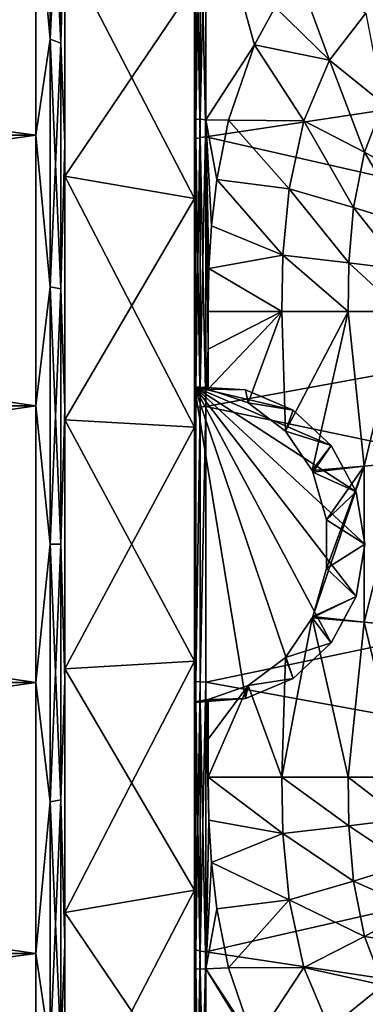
# Model space of a CAD drawing. Header units: millimetres. Extents: x 59 to 120, y -75 to 75.
# Tile 26 of 35: x 103 to 109, y -8 to 9. Entities that reach past the tile are written whole.
import ezdxf

# ---------------------------------------------------------------- set-up
doc = ezdxf.new("R2010")
doc.units = ezdxf.units.MM
doc.header["$LTSCALE"] = 65.185185
for name, color, linetype in [('122', 7, 'CONTINUOUS'), ('123', 7, 'CONTINUOUS'), ('40', 7, 'CONTINUOUS'), ('41', 7, 'CONTINUOUS'), ('42', 7, 'CONTINUOUS'), ('43', 7, 'CONTINUOUS'), ('44', 7, 'CONTINUOUS'), ('45', 7, 'CONTINUOUS'), ('46', 7, 'CONTINUOUS'), ('47', 7, 'CONTINUOUS'), ('48', 7, 'CONTINUOUS'), ('52', 7, 'CONTINUOUS'), ('57', 7, 'CONTINUOUS'), ('60', 7, 'CONTINUOUS'), ('63', 7, 'CONTINUOUS')]:
    doc.layers.add(name, color=color, linetype=linetype)

msp = doc.modelspace()

# ---------------------------------------------------------------- linework, layer by layer
at = {"layer": '122', "color": 7, "linetype": 'CONTINUOUS'}
for points in [[(106, 2.733, -48.449), (106, 2.75, -49.541), (106.027, 2.733, -50.736), (106, 2.733, -48.449)], [(106, 2.75, -49.541), (106, 2.738, -50.635), (106.027, 2.733, -50.736), (106, 2.75, -49.541)], [(106, 2.733, -48.449), (106.2, 2.704, -50.841), (106.218, 2.7, -50.841), (106, 2.733, -48.449)], [(106.2, 2.704, -50.841), (106, 2.733, -48.449), (106.1, 2.721, -50.812), (106.2, 2.704, -50.841)], [(106, 2.733, -48.449), (106.218, 2.7, -50.841), (106.237, 2.697, -50.841), (106, 2.733, -48.449)], [(106, 2.733, -48.449), (106.237, 2.697, -50.841), (106.889, 2.681, -48.687), (106, 2.733, -48.449)], [(106, 2.733, -48.449), (106.027, 2.733, -50.736), (106.1, 2.721, -50.812), (106, 2.733, -48.449)], [(106.237, 2.697, -50.841), (106.933, 2.455, -50.946), (106.889, 2.681, -48.687), (106.237, 2.697, -50.841)], [(106.889, 2.681, -48.687), (106.933, 2.455, -50.946), (107.711, 2.329, -48.907), (106.889, 2.681, -48.687)], [(106.933, 2.455, -50.946), (107.581, 1.967, -51.167), (107.711, 2.329, -48.907), (106.933, 2.455, -50.946)], [(107.711, 2.329, -48.907), (107.581, 1.967, -51.167), (108.375, 1.715, -49.085), (107.711, 2.329, -48.907)], [(107.581, 1.967, -51.167), (108.043, 1.283, -51.417), (108.375, 1.715, -49.085), (107.581, 1.967, -51.167)], [(108.043, 1.283, -51.417), (108.057, 1.252, -51.426), (108.375, 1.715, -49.085), (108.043, 1.283, -51.417)], [(108.375, 1.715, -49.085), (108.057, 1.252, -51.426), (108.806, 0.909, -49.201), (108.375, 1.715, -49.085)], [(108.057, 1.252, -51.426), (108.291, 0.422, -51.594), (108.806, 0.909, -49.201), (108.057, 1.252, -51.426)], [(108.806, 0.909, -49.201), (108.291, 0.422, -51.594), (108.955, 0, -49.241), (108.806, 0.909, -49.201)], [(108.291, 0.422, -51.594), (108.291, -0.422, -51.594), (108.955, 0, -49.241), (108.291, 0.422, -51.594)], [(108.955, 0, -49.241), (108.291, -0.422, -51.594), (108.806, -0.909, -49.201), (108.955, 0, -49.241)], [(108.291, -0.422, -51.594), (108.057, -1.252, -51.426), (108.806, -0.909, -49.201), (108.291, -0.422, -51.594)], [(108.057, -1.252, -51.426), (108.044, -1.28, -51.418), (108.806, -0.909, -49.201), (108.057, -1.252, -51.426)], [(108.806, -0.909, -49.201), (108.044, -1.28, -51.418), (108.375, -1.715, -49.085), (108.806, -0.909, -49.201)], [(108.044, -1.28, -51.418), (107.582, -1.967, -51.167), (108.375, -1.715, -49.085), (108.044, -1.28, -51.418)], [(108.375, -1.715, -49.085), (107.582, -1.967, -51.167), (107.711, -2.329, -48.907), (108.375, -1.715, -49.085)], [(107.582, -1.967, -51.167), (106.933, -2.455, -50.946), (107.711, -2.329, -48.907), (107.582, -1.967, -51.167)], [(107.711, -2.329, -48.907), (106.933, -2.455, -50.946), (106.889, -2.681, -48.687), (107.711, -2.329, -48.907)], [(106.933, -2.455, -50.946), (106.237, -2.697, -50.841), (106.889, -2.681, -48.687), (106.933, -2.455, -50.946)], [(106, -2.738, -50.635), (106, -2.75, -49.541), (106.889, -2.681, -48.687), (106, -2.738, -50.635)], [(106.027, -2.733, -50.736), (106, -2.738, -50.635), (106.889, -2.681, -48.687), (106.027, -2.733, -50.736)], [(106, -2.75, -49.541), (106, -2.733, -48.449), (106.889, -2.681, -48.687), (106, -2.75, -49.541)], [(106.1, -2.721, -50.812), (106.027, -2.733, -50.736), (106.889, -2.681, -48.687), (106.1, -2.721, -50.812)], [(106.2, -2.704, -50.841), (106.1, -2.721, -50.812), (106.889, -2.681, -48.687), (106.2, -2.704, -50.841)], [(106.218, -2.7, -50.841), (106.2, -2.704, -50.841), (106.889, -2.681, -48.687), (106.218, -2.7, -50.841)], [(106.237, -2.697, -50.841), (106.218, -2.7, -50.841), (106.889, -2.681, -48.687), (106.237, -2.697, -50.841)]]:
    msp.add_3dface(points, dxfattribs=at)
at = {"layer": '123', "color": 7, "linetype": 'CONTINUOUS'}
for points in [[(106, -2.733, -48.449), (106, 2.733, -48.449), (106.889, -2.681, -48.687), (106, -2.733, -48.449)], [(106, 2.733, -48.449), (106.889, 2.681, -48.687), (107.711, 2.329, -48.907), (106, 2.733, -48.449)], [(106, 2.733, -48.449), (107.711, 2.329, -48.907), (108.375, 1.715, -49.085), (106, 2.733, -48.449)], [(106, 2.733, -48.449), (108.375, 1.715, -49.085), (108.806, 0.909, -49.201), (106, 2.733, -48.449)], [(106, 2.733, -48.449), (108.806, 0.909, -49.201), (108.955, 0, -49.241), (106, 2.733, -48.449)], [(106, 2.733, -48.449), (108.955, 0, -49.241), (108.806, -0.909, -49.201), (106, 2.733, -48.449)], [(106, 2.733, -48.449), (108.806, -0.909, -49.201), (108.375, -1.715, -49.085), (106, 2.733, -48.449)], [(106, 2.733, -48.449), (108.375, -1.715, -49.085), (107.711, -2.329, -48.907), (106, 2.733, -48.449)], [(106, 2.733, -48.449), (107.711, -2.329, -48.907), (106.889, -2.681, -48.687), (106, 2.733, -48.449)]]:
    msp.add_3dface(points, dxfattribs=at)
at = {"layer": '40', "linetype": 'CONTINUOUS'}
for points in [[(70.5, 11.5, -8.081), (70.5, 7.107, -6.126), (103.25, 11.5, -8.081), (70.5, 11.5, -8.081)], [(103.25, 11.5, -8.081), (70.5, 7.107, -6.126), (103.25, 7.107, -6.126), (103.25, 11.5, -8.081)], [(70.5, 7.107, -6.126), (70.5, 2.404, -5.126), (103.25, 7.107, -6.126), (70.5, 7.107, -6.126)], [(103.25, 7.107, -6.126), (70.5, 2.404, -5.126), (103.25, 2.404, -5.126), (103.25, 7.107, -6.126)], [(70.5, 2.404, -5.126), (70.5, -2.404, -5.126), (103.25, 2.404, -5.126), (70.5, 2.404, -5.126)], [(103.25, 2.404, -5.126), (70.5, -2.404, -5.126), (103.25, -2.404, -5.126), (103.25, 2.404, -5.126)], [(70.5, -2.404, -5.126), (70.5, -7.107, -6.126), (103.25, -2.404, -5.126), (70.5, -2.404, -5.126)], [(103.25, -2.404, -5.126), (70.5, -7.107, -6.126), (103.25, -7.107, -6.126), (103.25, -2.404, -5.126)], [(70.5, -7.107, -6.126), (70.5, -11.5, -8.081), (103.25, -7.107, -6.126), (70.5, -7.107, -6.126)], [(103.25, -7.107, -6.126), (70.5, -11.5, -8.081), (103.25, -11.5, -8.081), (103.25, -7.107, -6.126)]]:
    msp.add_3dface(points, dxfattribs=at)
at = {"layer": '41', "linetype": 'CONTINUOUS'}
for points in [[(70.5, 7.107, -49.874), (70.5, 11.5, -47.919), (103.25, 7.107, -49.874), (70.5, 7.107, -49.874)], [(103.25, 7.107, -49.874), (70.5, 11.5, -47.919), (103.25, 11.5, -47.919), (103.25, 7.107, -49.874)], [(70.5, 2.404, -50.874), (70.5, 7.107, -49.874), (103.25, 2.404, -50.874), (70.5, 2.404, -50.874)], [(103.25, 2.404, -50.874), (70.5, 7.107, -49.874), (103.25, 7.107, -49.874), (103.25, 2.404, -50.874)], [(70.5, -2.404, -50.874), (70.5, 2.404, -50.874), (103.25, -2.404, -50.874), (70.5, -2.404, -50.874)], [(103.25, -2.404, -50.874), (70.5, 2.404, -50.874), (103.25, 2.404, -50.874), (103.25, -2.404, -50.874)], [(70.5, -7.107, -49.874), (70.5, -2.404, -50.874), (103.25, -7.107, -49.874), (70.5, -7.107, -49.874)], [(103.25, -7.107, -49.874), (70.5, -2.404, -50.874), (103.25, -2.404, -50.874), (103.25, -7.107, -49.874)], [(70.5, -11.5, -47.919), (70.5, -7.107, -49.874), (103.25, -11.5, -47.919), (70.5, -11.5, -47.919)], [(103.25, -11.5, -47.919), (70.5, -7.107, -49.874), (103.25, -7.107, -49.874), (103.25, -11.5, -47.919)]]:
    msp.add_3dface(points, dxfattribs=at)
at = {"layer": '42', "linetype": 'CONTINUOUS'}
for points in [[(103.75, 6.955, -49.398), (103.75, 11.254, -47.484), (103.75, 2.163, -48.582), (103.75, 6.955, -49.398)], [(103.75, 2.163, -48.582), (103.75, 11.254, -47.484), (103.75, 6.395, -47.683), (103.75, 2.163, -48.582)], [(103.75, 6.395, -47.683), (103.75, 11.254, -47.484), (103.75, 10.348, -45.923), (103.75, 6.395, -47.683)], [(103.75, 11.254, -8.516), (103.75, 6.955, -6.602), (103.75, 6.395, -8.317), (103.75, 11.254, -8.516)], [(103.75, 10.348, -10.077), (103.75, 11.254, -8.516), (103.75, 6.395, -8.317), (103.75, 10.348, -10.077)], [(103.75, 2.353, -50.377), (103.75, 6.955, -49.398), (103.75, -2.353, -50.377), (103.75, 2.353, -50.377)], [(103.75, -2.353, -50.377), (103.75, 6.955, -49.398), (103.75, -6.955, -49.398), (103.75, -2.353, -50.377)], [(103.75, -6.955, -49.398), (103.75, 6.955, -49.398), (103.75, 2.163, -48.582), (103.75, -6.955, -49.398)], [(103.75, 2.353, -5.623), (103.75, -6.955, -6.602), (103.75, 6.955, -6.602), (103.75, 2.353, -5.623)], [(103.75, 6.955, -6.602), (103.75, -6.955, -6.602), (103.75, -2.163, -7.418), (103.75, 6.955, -6.602)], [(103.75, 6.395, -8.317), (103.75, 6.955, -6.602), (103.75, 2.163, -7.418), (103.75, 6.395, -8.317)], [(103.75, 2.163, -7.418), (103.75, 6.955, -6.602), (103.75, -2.163, -7.418), (103.75, 2.163, -7.418)], [(103.75, -2.353, -5.623), (103.75, -6.955, -6.602), (103.75, 2.353, -5.623), (103.75, -2.353, -5.623)], [(103.75, -2.163, -48.582), (103.75, -6.955, -49.398), (103.75, 2.163, -48.582), (103.75, -2.163, -48.582)], [(103.75, -6.395, -47.683), (103.75, -6.955, -49.398), (103.75, -2.163, -48.582), (103.75, -6.395, -47.683)], [(103.75, -6.955, -6.602), (103.75, -11.254, -8.516), (103.75, -2.163, -7.418), (103.75, -6.955, -6.602)], [(103.75, -2.163, -7.418), (103.75, -11.254, -8.516), (103.75, -6.395, -8.317), (103.75, -2.163, -7.418)], [(103.75, -11.254, -47.484), (103.75, -6.955, -49.398), (103.75, -6.395, -47.683), (103.75, -11.254, -47.484)], [(103.75, -10.348, -45.923), (103.75, -11.254, -47.484), (103.75, -6.395, -47.683), (103.75, -10.348, -45.923)], [(103.75, -6.395, -8.317), (103.75, -11.254, -8.516), (103.75, -10.348, -10.077), (103.75, -6.395, -8.317)]]:
    msp.add_3dface(points, dxfattribs=at)
at = {"layer": '43', "linetype": 'CONTINUOUS'}
for points in [[(103.25, 11.5, -47.919), (103.5, 12.741, -47.068), (103.5, 8.776, -49.187), (103.25, 11.5, -47.919)], [(103.683, 12.639, -46.916), (103.683, 8.706, -49.018), (103.5, 12.741, -47.068), (103.683, 12.639, -46.916)], [(103.5, 12.741, -47.068), (103.683, 8.706, -49.018), (103.5, 8.776, -49.187), (103.5, 12.741, -47.068)], [(103.683, 12.639, -46.916), (103.75, 11.254, -47.484), (103.683, 8.706, -49.018), (103.683, 12.639, -46.916)], [(103.25, 7.107, -49.874), (103.25, 11.5, -47.919), (103.5, 8.776, -49.187), (103.25, 7.107, -49.874)], [(103.75, 11.254, -47.484), (103.75, 6.955, -49.398), (103.683, 8.706, -49.018), (103.75, 11.254, -47.484)], [(103.25, 7.107, -49.874), (103.5, 8.776, -49.187), (103.5, 4.474, -50.492), (103.25, 7.107, -49.874)], [(103.683, 8.706, -49.018), (103.683, 4.438, -50.313), (103.5, 8.776, -49.187), (103.683, 8.706, -49.018)], [(103.5, 8.776, -49.187), (103.683, 4.438, -50.313), (103.5, 4.474, -50.492), (103.5, 8.776, -49.187)], [(103.683, 8.706, -49.018), (103.75, 6.955, -49.398), (103.683, 4.438, -50.313), (103.683, 8.706, -49.018)], [(103.25, 2.404, -50.874), (103.25, 7.107, -49.874), (103.5, 4.474, -50.492), (103.25, 2.404, -50.874)], [(103.75, 6.955, -49.398), (103.75, 2.353, -50.377), (103.683, 4.438, -50.313), (103.75, 6.955, -49.398)], [(103.25, 2.404, -50.874), (103.5, 4.474, -50.492), (103.5, 0, -50.933), (103.25, 2.404, -50.874)], [(103.683, 4.438, -50.313), (103.683, 0, -50.75), (103.5, 4.474, -50.492), (103.683, 4.438, -50.313)], [(103.5, 4.474, -50.492), (103.683, 0, -50.75), (103.5, 0, -50.933), (103.5, 4.474, -50.492)], [(103.683, 4.438, -50.313), (103.75, 2.353, -50.377), (103.683, 0, -50.75), (103.683, 4.438, -50.313)], [(103.25, -2.404, -50.874), (103.25, 2.404, -50.874), (103.5, 0, -50.933), (103.25, -2.404, -50.874)], [(103.75, 2.353, -50.377), (103.75, -2.353, -50.377), (103.683, 0, -50.75), (103.75, 2.353, -50.377)], [(103.25, -2.404, -50.874), (103.5, 0, -50.933), (103.5, -4.474, -50.492), (103.25, -2.404, -50.874)], [(103.683, 0, -50.75), (103.683, -4.438, -50.313), (103.5, 0, -50.933), (103.683, 0, -50.75)], [(103.5, 0, -50.933), (103.683, -4.438, -50.313), (103.5, -4.474, -50.492), (103.5, 0, -50.933)], [(103.683, 0, -50.75), (103.75, -2.353, -50.377), (103.683, -4.438, -50.313), (103.683, 0, -50.75)], [(103.75, -2.353, -50.377), (103.75, -6.955, -49.398), (103.683, -4.438, -50.313), (103.75, -2.353, -50.377)], [(103.25, -7.107, -49.874), (103.25, -2.404, -50.874), (103.5, -4.474, -50.492), (103.25, -7.107, -49.874)], [(103.683, -4.438, -50.313), (103.683, -8.706, -49.018), (103.5, -4.474, -50.492), (103.683, -4.438, -50.313)], [(103.683, -4.438, -50.313), (103.75, -6.955, -49.398), (103.683, -8.706, -49.018), (103.683, -4.438, -50.313)], [(103.25, -7.107, -49.874), (103.5, -4.474, -50.492), (103.5, -8.776, -49.187), (103.25, -7.107, -49.874)], [(103.5, -4.474, -50.492), (103.683, -8.706, -49.018), (103.5, -8.776, -49.187), (103.5, -4.474, -50.492)], [(103.75, -6.955, -49.398), (103.75, -11.254, -47.484), (103.683, -8.706, -49.018), (103.75, -6.955, -49.398)], [(103.25, -11.5, -47.919), (103.25, -7.107, -49.874), (103.5, -8.776, -49.187), (103.25, -11.5, -47.919)]]:
    msp.add_3dface(points, dxfattribs=at)
at = {"layer": '44', "linetype": 'CONTINUOUS'}
for points in [[(103.25, 11.5, -8.081), (103.5, 8.776, -6.813), (103.5, 12.741, -8.932), (103.25, 11.5, -8.081)], [(103.5, 8.776, -6.813), (103.683, 12.639, -9.084), (103.5, 12.741, -8.932), (103.5, 8.776, -6.813)], [(103.683, 8.706, -6.982), (103.683, 12.639, -9.084), (103.5, 8.776, -6.813), (103.683, 8.706, -6.982)], [(103.683, 8.706, -6.982), (103.75, 11.254, -8.516), (103.683, 12.639, -9.084), (103.683, 8.706, -6.982)], [(103.25, 11.5, -8.081), (103.25, 7.107, -6.126), (103.5, 8.776, -6.813), (103.25, 11.5, -8.081)], [(103.75, 6.955, -6.602), (103.75, 11.254, -8.516), (103.683, 8.706, -6.982), (103.75, 6.955, -6.602)], [(103.25, 7.107, -6.126), (103.5, 4.474, -5.508), (103.5, 8.776, -6.813), (103.25, 7.107, -6.126)], [(103.5, 4.474, -5.508), (103.683, 8.706, -6.982), (103.5, 8.776, -6.813), (103.5, 4.474, -5.508)], [(103.683, 4.438, -5.687), (103.683, 8.706, -6.982), (103.5, 4.474, -5.508), (103.683, 4.438, -5.687)], [(103.683, 4.438, -5.687), (103.75, 6.955, -6.602), (103.683, 8.706, -6.982), (103.683, 4.438, -5.687)], [(103.25, 7.107, -6.126), (103.25, 2.404, -5.126), (103.5, 4.474, -5.508), (103.25, 7.107, -6.126)], [(103.75, 2.353, -5.623), (103.75, 6.955, -6.602), (103.683, 4.438, -5.687), (103.75, 2.353, -5.623)], [(103.25, 2.404, -5.126), (103.5, 0, -5.067), (103.5, 4.474, -5.508), (103.25, 2.404, -5.126)], [(103.5, 0, -5.067), (103.683, 4.438, -5.687), (103.5, 4.474, -5.508), (103.5, 0, -5.067)], [(103.683, 0, -5.25), (103.683, 4.438, -5.687), (103.5, 0, -5.067), (103.683, 0, -5.25)], [(103.683, 0, -5.25), (103.75, 2.353, -5.623), (103.683, 4.438, -5.687), (103.683, 0, -5.25)], [(103.25, 2.404, -5.126), (103.25, -2.404, -5.126), (103.5, 0, -5.067), (103.25, 2.404, -5.126)], [(103.75, -2.353, -5.623), (103.75, 2.353, -5.623), (103.683, 0, -5.25), (103.75, -2.353, -5.623)], [(103.25, -2.404, -5.126), (103.5, -4.474, -5.508), (103.5, 0, -5.067), (103.25, -2.404, -5.126)], [(103.683, -4.438, -5.687), (103.683, 0, -5.25), (103.5, -4.474, -5.508), (103.683, -4.438, -5.687)], [(103.5, -4.474, -5.508), (103.683, 0, -5.25), (103.5, 0, -5.067), (103.5, -4.474, -5.508)], [(103.683, -4.438, -5.687), (103.75, -2.353, -5.623), (103.683, 0, -5.25), (103.683, -4.438, -5.687)], [(103.75, -6.955, -6.602), (103.75, -2.353, -5.623), (103.683, -4.438, -5.687), (103.75, -6.955, -6.602)], [(103.25, -2.404, -5.126), (103.25, -7.107, -6.126), (103.5, -4.474, -5.508), (103.25, -2.404, -5.126)], [(103.683, -8.706, -6.982), (103.683, -4.438, -5.687), (103.5, -8.776, -6.813), (103.683, -8.706, -6.982)], [(103.5, -8.776, -6.813), (103.683, -4.438, -5.687), (103.5, -4.474, -5.508), (103.5, -8.776, -6.813)], [(103.683, -8.706, -6.982), (103.75, -6.955, -6.602), (103.683, -4.438, -5.687), (103.683, -8.706, -6.982)], [(103.25, -7.107, -6.126), (103.5, -8.776, -6.813), (103.5, -4.474, -5.508), (103.25, -7.107, -6.126)], [(103.75, -11.254, -8.516), (103.75, -6.955, -6.602), (103.683, -8.706, -6.982), (103.75, -11.254, -8.516)], [(103.25, -7.107, -6.126), (103.25, -11.5, -8.081), (103.5, -8.776, -6.813), (103.25, -7.107, -6.126)]]:
    msp.add_3dface(points, dxfattribs=at)
at = {"layer": '45', "linetype": 'CONTINUOUS'}
for points in [[(103.75, 10.348, -10.077), (103.75, 6.395, -8.317), (106, 9.722, -11.161), (103.75, 10.348, -10.077)], [(106, 9.722, -11.161), (103.75, 6.395, -8.317), (106, 6.009, -9.507), (106, 9.722, -11.161)], [(103.75, 6.395, -8.317), (103.75, 2.163, -7.418), (106, 6.009, -9.507), (103.75, 6.395, -8.317)], [(106, 6.009, -9.507), (103.75, 2.163, -7.418), (106, 2.032, -8.662), (106, 6.009, -9.507)], [(103.75, 2.163, -7.418), (103.75, -2.163, -7.418), (106, 2.032, -8.662), (103.75, 2.163, -7.418)], [(106, 2.032, -8.662), (103.75, -2.163, -7.418), (106, -2.032, -8.662), (106, 2.032, -8.662)], [(103.75, -2.163, -7.418), (103.75, -6.395, -8.317), (106, -2.032, -8.662), (103.75, -2.163, -7.418)], [(106, -2.032, -8.662), (103.75, -6.395, -8.317), (106, -6.009, -9.507), (106, -2.032, -8.662)], [(103.75, -6.395, -8.317), (103.75, -10.348, -10.077), (106, -6.009, -9.507), (103.75, -6.395, -8.317)], [(106, -6.009, -9.507), (103.75, -10.348, -10.077), (106, -9.722, -11.161), (106, -6.009, -9.507)]]:
    msp.add_3dface(points, dxfattribs=at)
at = {"layer": '46', "linetype": 'CONTINUOUS'}
for points in [[(103.75, 6.395, -47.683), (103.75, 10.348, -45.923), (106, 6.009, -46.493), (103.75, 6.395, -47.683)], [(106, 6.009, -46.493), (103.75, 10.348, -45.923), (106, 9.722, -44.839), (106, 6.009, -46.493)], [(103.75, 2.163, -48.582), (103.75, 6.395, -47.683), (106, 2.032, -47.338), (103.75, 2.163, -48.582)], [(106, 2.032, -47.338), (103.75, 6.395, -47.683), (106, 6.009, -46.493), (106, 2.032, -47.338)], [(103.75, -2.163, -48.582), (103.75, 2.163, -48.582), (106, -2.032, -47.338), (103.75, -2.163, -48.582)], [(106, -2.032, -47.338), (103.75, 2.163, -48.582), (106, 2.032, -47.338), (106, -2.032, -47.338)], [(106, -6.009, -46.493), (103.75, -2.163, -48.582), (106, -2.032, -47.338), (106, -6.009, -46.493)], [(103.75, -6.395, -47.683), (103.75, -2.163, -48.582), (106, -6.009, -46.493), (103.75, -6.395, -47.683)], [(106, -9.722, -44.839), (103.75, -6.395, -47.683), (106, -6.009, -46.493), (106, -9.722, -44.839)], [(103.75, -10.348, -45.923), (103.75, -6.395, -47.683), (106, -9.722, -44.839), (103.75, -10.348, -45.923)]]:
    msp.add_3dface(points, dxfattribs=at)
at = {"layer": '47', "color": 7, "linetype": 'CONTINUOUS'}
for points in [[(106, 7.345, -49.584), (106, 9.722, -44.839), (106, 11.653, -47.597), (106, 7.345, -49.584)], [(106, 11.349, -8.225), (106, 9.722, -11.161), (106, 7.012, -6.305), (106, 11.349, -8.225)], [(106, 9.722, -11.161), (106, 6.009, -9.507), (106, 7.012, -6.305), (106, 9.722, -11.161)], [(106, 6.009, -46.493), (106, 9.722, -44.839), (106, 7.345, -49.584), (106, 6.009, -46.493)], [(106, 2.738, -50.635), (106, 6.009, -46.493), (106, 7.345, -49.584), (106, 2.738, -50.635)], [(106, 7.012, -6.305), (106, 6.009, -9.507), (106, 2.372, -5.324), (106, 7.012, -6.305)], [(106, 6.009, -9.507), (106, 2.032, -8.662), (106, 2.372, -5.324), (106, 6.009, -9.507)], [(106, 2.032, -47.338), (106, 6.009, -46.493), (106, 2.733, -48.449), (106, 2.032, -47.338)], [(106, 2.733, -48.449), (106, 6.009, -46.493), (106, 2.75, -49.541), (106, 2.733, -48.449)], [(106, 2.75, -49.541), (106, 6.009, -46.493), (106, 2.738, -50.635), (106, 2.75, -49.541)], [(106, -2.733, -48.449), (106, 2.032, -47.338), (106, 2.733, -48.449), (106, -2.733, -48.449)], [(106, 2.032, -8.662), (106, -2.032, -8.662), (106, 2.372, -5.324), (106, 2.032, -8.662)], [(106, 2.372, -5.324), (106, -2.032, -8.662), (106, -2.372, -5.324), (106, 2.372, -5.324)], [(106, -2.032, -47.338), (106, 2.032, -47.338), (106, -2.733, -48.449), (106, -2.032, -47.338)], [(106, -2.032, -8.662), (106, -6.009, -9.507), (106, -2.372, -5.324), (106, -2.032, -8.662)], [(106, -6.009, -46.493), (106, -2.032, -47.338), (106, -2.733, -48.449), (106, -6.009, -46.493)], [(106, -2.372, -5.324), (106, -6.009, -9.507), (106, -7.012, -6.305), (106, -2.372, -5.324)], [(106, -2.75, -49.541), (106, -6.009, -46.493), (106, -2.733, -48.449), (106, -2.75, -49.541)], [(106, -2.75, -49.541), (106, -2.738, -50.635), (106, -7.345, -49.584), (106, -2.75, -49.541)], [(106, -6.009, -46.493), (106, -2.75, -49.541), (106, -7.345, -49.584), (106, -6.009, -46.493)], [(106, -6.009, -9.507), (106, -9.722, -11.161), (106, -7.012, -6.305), (106, -6.009, -9.507)], [(106, -9.722, -44.839), (106, -6.009, -46.493), (106, -7.345, -49.584), (106, -9.722, -44.839)], [(106, -7.012, -6.305), (106, -9.722, -11.161), (106, -11.349, -8.225), (106, -7.012, -6.305)], [(106, -11.653, -47.597), (106, -9.722, -44.839), (106, -7.345, -49.584), (106, -11.653, -47.597)]]:
    msp.add_3dface(points, dxfattribs=at)
at = {"layer": '48', "color": 7, "linetype": 'CONTINUOUS'}
for points in [[(117.597, 8.798, -6.749), (117.592, 12.777, -8.876), (106.2, 11.455, -8.055), (117.597, 8.798, -6.749)], [(107.401, 9.332, -49.022), (107.045, 8.677, -49.301), (106.2, 11.724, -47.787), (107.401, 9.332, -49.022)], [(106.2, 11.724, -47.787), (107.045, 8.677, -49.301), (106.2, 7.374, -49.786), (106.2, 11.724, -47.787)], [(106.2, 7.078, -6.116), (117.597, 8.798, -6.749), (106.2, 11.455, -8.055), (106.2, 7.078, -6.116)], [(117.605, 4.48, -5.441), (117.597, 8.798, -6.749), (106.2, 7.078, -6.116), (117.605, 4.48, -5.441)], [(107.045, 8.677, -49.301), (106.592, 7.368, -49.788), (106.2, 7.374, -49.786), (107.045, 8.677, -49.301)], [(106.237, 3.388, -50.749), (106.2, 2.704, -50.841), (106.2, 7.374, -49.786), (106.237, 3.388, -50.749)], [(106.237, 4.045, -50.641), (106.237, 3.388, -50.749), (106.2, 7.374, -49.786), (106.237, 4.045, -50.641)], [(106.251, 4.791, -50.495), (106.237, 4.045, -50.641), (106.2, 7.374, -49.786), (106.251, 4.791, -50.495)], [(106.297, 5.531, -50.325), (106.251, 4.791, -50.495), (106.2, 7.374, -49.786), (106.297, 5.531, -50.325)], [(106.389, 6.339, -50.109), (106.297, 5.531, -50.325), (106.2, 7.374, -49.786), (106.389, 6.339, -50.109)], [(106.592, 7.368, -49.788), (106.389, 6.339, -50.109), (106.2, 7.374, -49.786), (106.592, 7.368, -49.788)], [(106.2, 2.394, -5.125), (117.605, 4.48, -5.441), (106.2, 7.078, -6.116), (106.2, 2.394, -5.125)], [(117.626, 0, -5), (117.605, 4.48, -5.441), (106.2, 2.394, -5.125), (117.626, 0, -5)], [(106.218, 2.7, -50.841), (106.2, 2.704, -50.841), (106.237, 3.388, -50.749), (106.218, 2.7, -50.841)], [(106.237, 2.697, -50.841), (106.218, 2.7, -50.841), (106.237, 3.388, -50.749), (106.237, 2.697, -50.841)], [(106.2, -2.394, -5.125), (117.626, 0, -5), (106.2, 2.394, -5.125), (106.2, -2.394, -5.125)], [(117.605, -4.48, -5.441), (117.626, 0, -5), (106.2, -2.394, -5.125), (117.605, -4.48, -5.441)], [(106.2, -7.078, -6.116), (117.605, -4.48, -5.441), (106.2, -2.394, -5.125), (106.2, -7.078, -6.116)], [(106.218, -2.7, -50.841), (106.237, -3.388, -50.749), (106.2, -2.704, -50.841), (106.218, -2.7, -50.841)], [(106.237, -4.045, -50.641), (106.251, -4.79, -50.496), (106.2, -2.704, -50.841), (106.237, -4.045, -50.641)], [(106.2, -2.704, -50.841), (106.251, -4.79, -50.496), (106.2, -7.374, -49.786), (106.2, -2.704, -50.841)], [(106.237, -3.388, -50.749), (106.237, -4.045, -50.641), (106.2, -2.704, -50.841), (106.237, -3.388, -50.749)], [(106.237, -2.697, -50.841), (106.237, -3.388, -50.749), (106.218, -2.7, -50.841), (106.237, -2.697, -50.841)], [(117.597, -8.798, -6.749), (117.605, -4.48, -5.441), (106.2, -7.078, -6.116), (117.597, -8.798, -6.749)], [(106.251, -4.79, -50.496), (106.296, -5.527, -50.326), (106.2, -7.374, -49.786), (106.251, -4.79, -50.496)], [(106.296, -5.527, -50.326), (106.388, -6.332, -50.111), (106.2, -7.374, -49.786), (106.296, -5.527, -50.326)], [(106.388, -6.332, -50.111), (106.589, -7.358, -49.791), (106.2, -7.374, -49.786), (106.388, -6.332, -50.111)], [(106.2, -11.455, -8.055), (117.597, -8.798, -6.749), (106.2, -7.078, -6.116), (106.2, -11.455, -8.055)], [(106.589, -7.358, -49.791), (107.037, -8.661, -49.307), (106.2, -7.374, -49.786), (106.589, -7.358, -49.791)], [(107.037, -8.661, -49.307), (107.391, -9.317, -49.028), (106.2, -7.374, -49.786), (107.037, -8.661, -49.307)], [(106.2, -7.374, -49.786), (107.391, -9.317, -49.028), (106.2, -11.724, -47.787), (106.2, -7.374, -49.786)]]:
    msp.add_3dface(points, dxfattribs=at)
at = {"layer": '52', "color": 7, "linetype": 'CONTINUOUS'}
for points in [[(106.027, 7.378, -49.679), (106, 11.653, -47.597), (106.027, 11.704, -47.683), (106.027, 7.378, -49.679)], [(106, 7.345, -49.584), (106, 11.653, -47.597), (106.027, 7.378, -49.679), (106, 7.345, -49.584)], [(106.027, 7.378, -49.679), (106.027, 11.704, -47.683), (106.1, 11.726, -47.755), (106.027, 7.378, -49.679)], [(106.027, 7.378, -49.679), (106.1, 11.726, -47.755), (106.1, 7.383, -49.754), (106.027, 7.378, -49.679)], [(106.1, 11.726, -47.755), (106.2, 11.724, -47.787), (106.1, 7.383, -49.754), (106.1, 11.726, -47.755)], [(106.2, 11.724, -47.787), (106.2, 7.374, -49.786), (106.1, 7.383, -49.754), (106.2, 11.724, -47.787)], [(106, 11.349, -8.225), (106, 7.012, -6.305), (106.027, 11.399, -8.139), (106, 11.349, -8.225)], [(106.027, 11.399, -8.139), (106, 7.012, -6.305), (106.027, 7.043, -6.21), (106.027, 11.399, -8.139)], [(106.027, 11.399, -8.139), (106.1, 7.067, -6.141), (106.1, 11.439, -8.077), (106.027, 11.399, -8.139)], [(106.027, 11.399, -8.139), (106.027, 7.043, -6.21), (106.1, 7.067, -6.141), (106.027, 11.399, -8.139)], [(106.2, 7.078, -6.116), (106.2, 11.455, -8.055), (106.1, 11.439, -8.077), (106.2, 7.078, -6.116)], [(106.1, 7.067, -6.141), (106.2, 7.078, -6.116), (106.1, 11.439, -8.077), (106.1, 7.067, -6.141)], [(106.027, 2.733, -50.736), (106, 7.345, -49.584), (106.027, 7.378, -49.679), (106.027, 2.733, -50.736)], [(106.027, 2.733, -50.736), (106.027, 7.378, -49.679), (106.1, 7.383, -49.754), (106.027, 2.733, -50.736)], [(106.027, 2.733, -50.736), (106.1, 7.383, -49.754), (106.1, 2.721, -50.812), (106.027, 2.733, -50.736)], [(106.1, 7.383, -49.754), (106.2, 7.374, -49.786), (106.1, 2.721, -50.812), (106.1, 7.383, -49.754)], [(106.2, 7.374, -49.786), (106.2, 2.704, -50.841), (106.1, 2.721, -50.812), (106.2, 7.374, -49.786)], [(106, 2.738, -50.635), (106, 7.345, -49.584), (106.027, 2.733, -50.736), (106, 2.738, -50.635)], [(106, 7.012, -6.305), (106, 2.372, -5.324), (106.027, 7.043, -6.21), (106, 7.012, -6.305)], [(106.027, 7.043, -6.21), (106, 2.372, -5.324), (106.027, 2.382, -5.224), (106.027, 7.043, -6.21)], [(106.027, 7.043, -6.21), (106.1, 2.39, -5.151), (106.1, 7.067, -6.141), (106.027, 7.043, -6.21)], [(106.027, 7.043, -6.21), (106.027, 2.382, -5.224), (106.1, 2.39, -5.151), (106.027, 7.043, -6.21)], [(106.2, 2.394, -5.125), (106.2, 7.078, -6.116), (106.1, 7.067, -6.141), (106.2, 2.394, -5.125)], [(106.1, 2.39, -5.151), (106.2, 2.394, -5.125), (106.1, 7.067, -6.141), (106.1, 2.39, -5.151)], [(106, 2.372, -5.324), (106, -2.372, -5.324), (106.027, 2.382, -5.224), (106, 2.372, -5.324)], [(106.027, 2.382, -5.224), (106, -2.372, -5.324), (106.027, -2.382, -5.224), (106.027, 2.382, -5.224)], [(106.027, 2.382, -5.224), (106.027, -2.382, -5.224), (106.1, 2.39, -5.151), (106.027, 2.382, -5.224)], [(106.027, -2.382, -5.224), (106.1, -2.39, -5.151), (106.1, 2.39, -5.151), (106.027, -2.382, -5.224)], [(106.2, -2.394, -5.125), (106.2, 2.394, -5.125), (106.1, -2.39, -5.151), (106.2, -2.394, -5.125)], [(106.1, -2.39, -5.151), (106.2, 2.394, -5.125), (106.1, 2.39, -5.151), (106.1, -2.39, -5.151)], [(106, -2.372, -5.324), (106, -7.012, -6.305), (106.027, -2.382, -5.224), (106, -2.372, -5.324)], [(106.027, -2.382, -5.224), (106, -7.012, -6.305), (106.027, -7.043, -6.21), (106.027, -2.382, -5.224)], [(106.027, -2.382, -5.224), (106.027, -7.043, -6.21), (106.1, -2.39, -5.151), (106.027, -2.382, -5.224)], [(106.027, -7.043, -6.21), (106.1, -7.067, -6.141), (106.1, -2.39, -5.151), (106.027, -7.043, -6.21)], [(106.1, -7.067, -6.141), (106.2, -2.394, -5.125), (106.1, -2.39, -5.151), (106.1, -7.067, -6.141)], [(106.2, -7.078, -6.116), (106.2, -2.394, -5.125), (106.1, -7.067, -6.141), (106.2, -7.078, -6.116)], [(106.027, -7.378, -49.679), (106, -2.738, -50.635), (106.027, -2.733, -50.736), (106.027, -7.378, -49.679)], [(106.027, -2.733, -50.736), (106.1, -2.721, -50.812), (106.1, -7.383, -49.754), (106.027, -2.733, -50.736)], [(106.027, -7.378, -49.679), (106.027, -2.733, -50.736), (106.1, -7.383, -49.754), (106.027, -7.378, -49.679)], [(106.2, -2.704, -50.841), (106.2, -7.374, -49.786), (106.1, -2.721, -50.812), (106.2, -2.704, -50.841)], [(106.1, -2.721, -50.812), (106.2, -7.374, -49.786), (106.1, -7.383, -49.754), (106.1, -2.721, -50.812)], [(106, -7.345, -49.584), (106, -2.738, -50.635), (106.027, -7.378, -49.679), (106, -7.345, -49.584)], [(106, -7.012, -6.305), (106, -11.349, -8.225), (106.027, -7.043, -6.21), (106, -7.012, -6.305)], [(106.027, -7.043, -6.21), (106, -11.349, -8.225), (106.027, -11.399, -8.139), (106.027, -7.043, -6.21)], [(106.027, -7.043, -6.21), (106.027, -11.399, -8.139), (106.1, -7.067, -6.141), (106.027, -7.043, -6.21)], [(106.027, -11.399, -8.139), (106.1, -11.439, -8.077), (106.1, -7.067, -6.141), (106.027, -11.399, -8.139)], [(106.1, -11.439, -8.077), (106.2, -7.078, -6.116), (106.1, -7.067, -6.141), (106.1, -11.439, -8.077)], [(106.2, -11.455, -8.055), (106.2, -7.078, -6.116), (106.1, -11.439, -8.077), (106.2, -11.455, -8.055)], [(106, -11.653, -47.597), (106, -7.345, -49.584), (106.027, -11.704, -47.683), (106, -11.653, -47.597)], [(106.027, -11.704, -47.683), (106, -7.345, -49.584), (106.027, -7.378, -49.679), (106.027, -11.704, -47.683)], [(106.027, -11.704, -47.683), (106.027, -7.378, -49.679), (106.1, -11.726, -47.755), (106.027, -11.704, -47.683)], [(106.027, -7.378, -49.679), (106.1, -7.383, -49.754), (106.1, -11.726, -47.755), (106.027, -7.378, -49.679)], [(106.2, -7.374, -49.786), (106.2, -11.724, -47.787), (106.1, -7.383, -49.754), (106.2, -7.374, -49.786)], [(106.1, -7.383, -49.754), (106.2, -11.724, -47.787), (106.1, -11.726, -47.755), (106.1, -7.383, -49.754)]]:
    msp.add_3dface(points, dxfattribs=at)
at = {"layer": '57', "color": 7, "linetype": 'CONTINUOUS'}
for points in [[(106.251, -4.79, -50.496), (106.237, -4.045, -50.641), (107.532, -5.024, -50.712), (106.251, -4.79, -50.496)], [(107.532, -5.024, -50.712), (106.237, -4.045, -50.641), (107.514, -4.045, -50.896), (107.532, -5.024, -50.712)], [(107.532, -5.024, -50.712), (107.514, -4.045, -50.896), (108.677, -4.891, -51.358), (107.532, -5.024, -50.712)], [(108.677, -4.891, -51.358), (107.514, -4.045, -50.896), (108.666, -4.045, -51.505), (108.677, -4.891, -51.358)], [(108.677, -4.891, -51.358), (108.666, -4.045, -51.505), (109.611, -4.773, -52.298), (108.677, -4.891, -51.358)], [(109.611, -4.773, -52.298), (108.666, -4.045, -51.505), (109.595, -4.045, -52.417), (109.611, -4.773, -52.298)], [(109.684, -5.562, -52.117), (108.677, -4.891, -51.358), (109.611, -4.773, -52.298), (109.684, -5.562, -52.117)], [(106.296, -5.527, -50.326), (106.251, -4.79, -50.496), (107.532, -5.024, -50.712), (106.296, -5.527, -50.326)], [(108.758, -5.851, -51.133), (107.532, -5.024, -50.712), (108.677, -4.891, -51.358), (108.758, -5.851, -51.133)], [(108.758, -5.851, -51.133), (108.677, -4.891, -51.358), (109.684, -5.562, -52.117), (108.758, -5.851, -51.133)], [(107.641, -6.174, -50.428), (106.296, -5.527, -50.326), (107.532, -5.024, -50.712), (107.641, -6.174, -50.428)], [(107.641, -6.174, -50.428), (107.532, -5.024, -50.712), (108.758, -5.851, -51.133), (107.641, -6.174, -50.428)], [(106.388, -6.332, -50.111), (106.296, -5.527, -50.326), (107.641, -6.174, -50.428), (106.388, -6.332, -50.111)], [(109.832, -6.326, -51.882), (108.758, -5.851, -51.133), (109.684, -5.562, -52.117), (109.832, -6.326, -51.882)], [(108.949, -6.811, -50.838), (107.641, -6.174, -50.428), (108.758, -5.851, -51.133), (108.949, -6.811, -50.838)], [(108.949, -6.811, -50.838), (108.758, -5.851, -51.133), (109.832, -6.326, -51.882), (108.949, -6.811, -50.838)], [(106.589, -7.358, -49.791), (106.388, -6.332, -50.111), (107.641, -6.174, -50.428), (106.589, -7.358, -49.791)], [(107.897, -7.354, -50.056), (106.589, -7.358, -49.791), (107.641, -6.174, -50.428), (107.897, -7.354, -50.056)], [(107.897, -7.354, -50.056), (107.641, -6.174, -50.428), (108.949, -6.811, -50.838), (107.897, -7.354, -50.056)], [(110.071, -6.984, -51.629), (108.949, -6.811, -50.838), (109.832, -6.326, -51.882), (110.071, -6.984, -51.629)], [(109.277, -7.658, -50.519), (107.897, -7.354, -50.056), (108.949, -6.811, -50.838), (109.277, -7.658, -50.519)], [(109.277, -7.658, -50.519), (108.949, -6.811, -50.838), (110.071, -6.984, -51.629), (109.277, -7.658, -50.519)], [(107.037, -8.661, -49.307), (106.589, -7.358, -49.791), (107.897, -7.354, -50.056), (107.037, -8.661, -49.307)], [(108.342, -8.411, -49.65), (107.037, -8.661, -49.307), (107.897, -7.354, -50.056), (108.342, -8.411, -49.65)], [(108.342, -8.411, -49.65), (107.897, -7.354, -50.056), (109.277, -7.658, -50.519), (108.342, -8.411, -49.65)], [(109.743, -8.304, -50.24), (108.342, -8.411, -49.65), (109.277, -7.658, -50.519), (109.743, -8.304, -50.24)]]:
    msp.add_3dface(points, dxfattribs=at)
at = {"layer": '60', "color": 7, "linetype": 'CONTINUOUS'}
for points in [[(106.237, 2.697, -50.841), (106.237, 3.388, -50.749), (107.514, 4.045, -50.896), (106.237, 2.697, -50.841)], [(106.237, 2.697, -50.841), (107.514, 4.045, -50.896), (106.933, 2.455, -50.946), (106.237, 2.697, -50.841)], [(106.237, 3.388, -50.749), (106.237, 4.045, -50.641), (107.514, 4.045, -50.896), (106.237, 3.388, -50.749)], [(106.933, 2.455, -50.946), (107.514, 4.045, -50.896), (107.581, 1.967, -51.167), (106.933, 2.455, -50.946)], [(107.514, 4.045, -50.896), (108.666, 4.045, -51.505), (107.581, 1.967, -51.167), (107.514, 4.045, -50.896)], [(108.666, 4.045, -51.505), (108.043, 1.283, -51.417), (107.581, 1.967, -51.167), (108.666, 4.045, -51.505)], [(108.944, 1.354, -52.042), (108.043, 1.283, -51.417), (108.666, 4.045, -51.505), (108.944, 1.354, -52.042)], [(109.595, 4.045, -52.417), (108.944, 1.354, -52.042), (108.666, 4.045, -51.505), (109.595, 4.045, -52.417)], [(109.644, 1.421, -52.888), (108.944, 1.354, -52.042), (109.595, 4.045, -52.417), (109.644, 1.421, -52.888)], [(109.644, 1.421, -52.888), (108.945, -1.352, -52.043), (108.944, 1.354, -52.042), (109.644, 1.421, -52.888)], [(109.644, -1.418, -52.889), (108.945, -1.352, -52.043), (109.644, 1.421, -52.888), (109.644, -1.418, -52.889)], [(108.043, 1.283, -51.417), (108.944, 1.354, -52.042), (108.057, 1.252, -51.426), (108.043, 1.283, -51.417)], [(108.944, 1.354, -52.042), (108.945, -1.352, -52.043), (108.057, -1.252, -51.426), (108.944, 1.354, -52.042)], [(108.057, 1.252, -51.426), (108.944, 1.354, -52.042), (108.291, 0.422, -51.594), (108.057, 1.252, -51.426)], [(108.291, -0.422, -51.594), (108.944, 1.354, -52.042), (108.057, -1.252, -51.426), (108.291, -0.422, -51.594)], [(108.291, 0.422, -51.594), (108.944, 1.354, -52.042), (108.291, -0.422, -51.594), (108.291, 0.422, -51.594)], [(108.666, -4.045, -51.505), (107.514, -4.045, -50.896), (108.044, -1.28, -51.418), (108.666, -4.045, -51.505)], [(108.044, -1.28, -51.418), (107.514, -4.045, -50.896), (107.582, -1.967, -51.167), (108.044, -1.28, -51.418)], [(108.945, -1.352, -52.043), (108.044, -1.28, -51.418), (108.057, -1.252, -51.426), (108.945, -1.352, -52.043)], [(108.945, -1.352, -52.043), (108.666, -4.045, -51.505), (108.044, -1.28, -51.418), (108.945, -1.352, -52.043)], [(109.595, -4.045, -52.417), (108.666, -4.045, -51.505), (108.945, -1.352, -52.043), (109.595, -4.045, -52.417)], [(109.644, -1.418, -52.889), (109.595, -4.045, -52.417), (108.945, -1.352, -52.043), (109.644, -1.418, -52.889)], [(107.582, -1.967, -51.167), (107.514, -4.045, -50.896), (106.933, -2.455, -50.946), (107.582, -1.967, -51.167)], [(106.237, -4.045, -50.641), (106.237, -3.388, -50.749), (106.933, -2.455, -50.946), (106.237, -4.045, -50.641)], [(107.514, -4.045, -50.896), (106.237, -4.045, -50.641), (106.933, -2.455, -50.946), (107.514, -4.045, -50.896)], [(106.237, -3.388, -50.749), (106.237, -2.697, -50.841), (106.933, -2.455, -50.946), (106.237, -3.388, -50.749)]]:
    msp.add_3dface(points, dxfattribs=at)
at = {"layer": '63', "color": 7, "linetype": 'CONTINUOUS'}
for points in [[(107.401, 9.332, -49.022), (107.803, 9.874, -48.772), (108.342, 8.411, -49.65), (107.401, 9.332, -49.022)], [(108.342, 8.411, -49.65), (107.803, 9.874, -48.772), (108.974, 9.227, -49.288), (108.342, 8.411, -49.65)], [(107.045, 8.677, -49.301), (107.401, 9.332, -49.022), (108.342, 8.411, -49.65), (107.045, 8.677, -49.301)], [(108.342, 8.411, -49.65), (108.974, 9.227, -49.288), (109.277, 7.658, -50.519), (108.342, 8.411, -49.65)], [(106.592, 7.368, -49.788), (107.045, 8.677, -49.301), (107.897, 7.353, -50.056), (106.592, 7.368, -49.788)], [(107.897, 7.353, -50.056), (107.045, 8.677, -49.301), (108.342, 8.411, -49.65), (107.897, 7.353, -50.056)], [(107.897, 7.353, -50.056), (108.342, 8.411, -49.65), (108.949, 6.811, -50.838), (107.897, 7.353, -50.056)], [(108.949, 6.811, -50.838), (108.342, 8.411, -49.65), (109.277, 7.658, -50.519), (108.949, 6.811, -50.838)], [(108.949, 6.811, -50.838), (109.277, 7.658, -50.519), (109.832, 6.326, -51.882), (108.949, 6.811, -50.838)], [(106.389, 6.339, -50.109), (106.592, 7.368, -49.788), (107.641, 6.174, -50.428), (106.389, 6.339, -50.109)], [(107.641, 6.174, -50.428), (106.592, 7.368, -49.788), (107.897, 7.353, -50.056), (107.641, 6.174, -50.428)], [(107.641, 6.174, -50.428), (107.897, 7.353, -50.056), (108.758, 5.85, -51.133), (107.641, 6.174, -50.428)], [(108.758, 5.85, -51.133), (107.897, 7.353, -50.056), (108.949, 6.811, -50.838), (108.758, 5.85, -51.133)], [(108.758, 5.85, -51.133), (108.949, 6.811, -50.838), (109.684, 5.562, -52.117), (108.758, 5.85, -51.133)], [(109.684, 5.562, -52.117), (108.949, 6.811, -50.838), (109.832, 6.326, -51.882), (109.684, 5.562, -52.117)], [(106.297, 5.531, -50.325), (106.389, 6.339, -50.109), (107.532, 5.024, -50.712), (106.297, 5.531, -50.325)], [(107.532, 5.024, -50.712), (106.389, 6.339, -50.109), (107.641, 6.174, -50.428), (107.532, 5.024, -50.712)], [(107.532, 5.024, -50.712), (107.641, 6.174, -50.428), (108.677, 4.891, -51.358), (107.532, 5.024, -50.712)], [(108.677, 4.891, -51.358), (107.641, 6.174, -50.428), (108.758, 5.85, -51.133), (108.677, 4.891, -51.358)], [(108.677, 4.891, -51.358), (108.758, 5.85, -51.133), (109.611, 4.773, -52.298), (108.677, 4.891, -51.358)], [(109.611, 4.773, -52.298), (108.758, 5.85, -51.133), (109.684, 5.562, -52.117), (109.611, 4.773, -52.298)], [(106.251, 4.791, -50.495), (106.297, 5.531, -50.325), (107.532, 5.024, -50.712), (106.251, 4.791, -50.495)], [(107.514, 4.045, -50.896), (106.251, 4.791, -50.495), (107.532, 5.024, -50.712), (107.514, 4.045, -50.896)], [(108.666, 4.045, -51.505), (107.514, 4.045, -50.896), (107.532, 5.024, -50.712), (108.666, 4.045, -51.505)], [(108.666, 4.045, -51.505), (107.532, 5.024, -50.712), (108.677, 4.891, -51.358), (108.666, 4.045, -51.505)], [(106.237, 4.045, -50.641), (106.251, 4.791, -50.495), (107.514, 4.045, -50.896), (106.237, 4.045, -50.641)], [(109.595, 4.045, -52.417), (108.666, 4.045, -51.505), (108.677, 4.891, -51.358), (109.595, 4.045, -52.417)], [(109.595, 4.045, -52.417), (108.677, 4.891, -51.358), (109.611, 4.773, -52.298), (109.595, 4.045, -52.417)]]:
    msp.add_3dface(points, dxfattribs=at)

doc.saveas('drawing.dxf')
